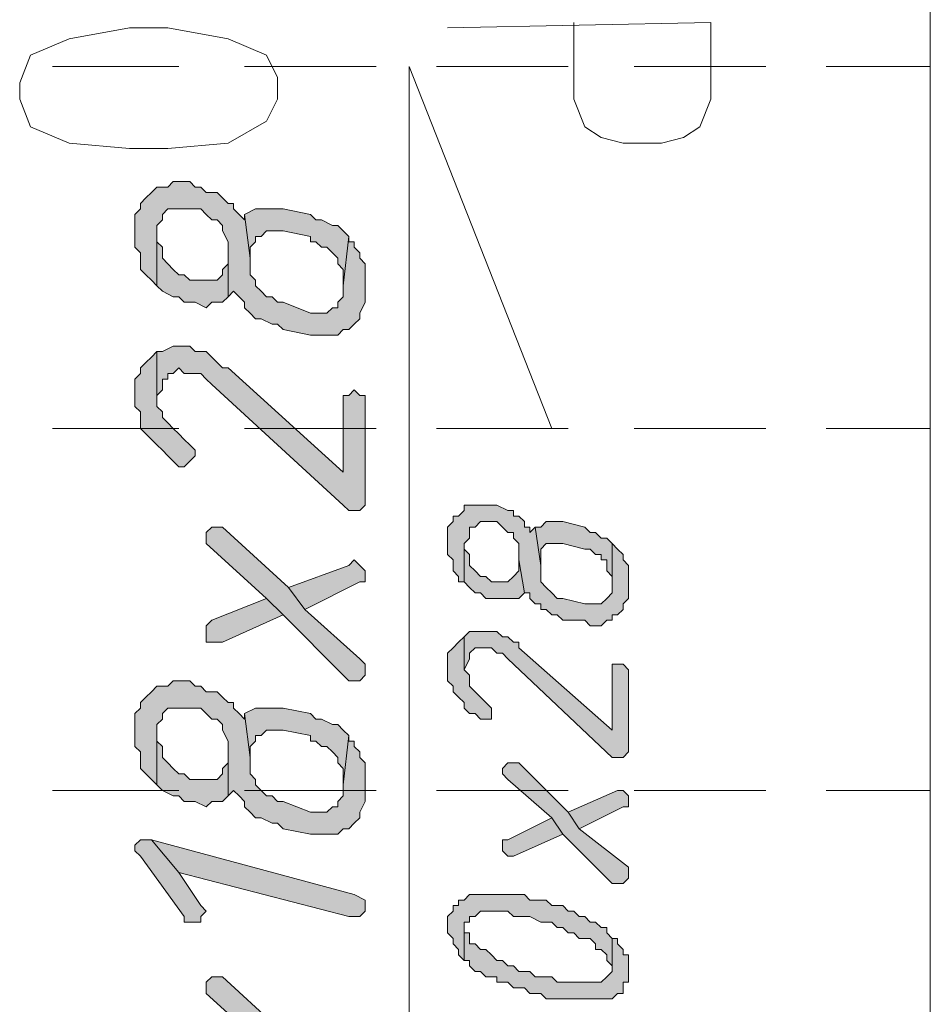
# Model space of a CAD drawing. Header units: inches. Extents: x 1504 to 12593, y -807 to 3183.
# Tile 56 of 256: x 3863 to 3933, y 196 to 272. Entities that reach past the tile are written whole.
import ezdxf

# ---------------------------------------------------------------- set-up
doc = ezdxf.new("R2010")
doc.units = ezdxf.units.IN
doc.header["$MEASUREMENT"] = 0
doc.layers.add('at_Entity', color=7, linetype='Continuous')
doc.layers.add('at_Solid', color=7, linetype='Continuous')

msp = doc.modelspace()

# ---------------------------------------------------------------- hatches: boundary and pattern name
at = {"layer": 'at_Solid', "lineweight": 15}
for points in [[(3871.843, 255.297), (3871.843, 254.03), (3872.267, 253.606), (3872.267, 252.334), (3872.691, 251.916), (3873.11, 251.492), (3873.534, 251.073), (3873.534, 255.715), (3873.958, 256.139), (3873.958, 256.563), (3874.376, 256.981), (3876.914, 256.981), (3877.333, 256.563), (3877.757, 256.139), (3878.181, 256.139), (3878.599, 255.715), (3878.599, 255.297), (3879.023, 254.449), (3879.023, 250.225), (3879.447, 250.649), (3879.871, 250.225), (3880.295, 249.801), (3880.295, 249.377), (3880.714, 248.959), (3881.138, 248.535), (3881.556, 248.535), (3882.404, 248.111), (3882.828, 248.111), (3883.252, 247.693), (3885.361, 247.269), (3887.475, 247.269), (3887.893, 247.693), (3888.317, 247.693), (3888.741, 248.111), (3889.16, 248.535), (3889.16, 248.959), (3889.584, 249.801), (3889.584, 252.758), (3889.16, 253.182), (3889.16, 253.606), (3888.741, 254.03), (3888.741, 254.449), (3888.317, 254.449), (3888.317, 254.873), (3887.893, 251.073), (3887.893, 250.225), (3887.475, 249.801), (3887.475, 249.377), (3887.051, 249.377), (3886.627, 248.959), (3885.361, 248.959), (3883.252, 249.801), (3882.828, 249.801), (3882.404, 250.225), (3881.98, 250.225), (3881.556, 250.649), (3881.138, 251.073), (3881.138, 251.492), (3880.714, 251.916), (3880.714, 253.182), (3880.295, 256.563), (3880.295, 256.139), (3879.871, 256.563), (3879.447, 256.981), (3879.447, 257.405), (3879.023, 257.405), (3878.599, 257.829), (3878.181, 258.253), (3877.333, 258.253), (3876.914, 258.672), (3876.49, 258.672), (3876.066, 259.096), (3874.8, 259.096), (3874.376, 258.672), (3873.534, 258.672), (3873.11, 258.253), (3872.691, 257.829), (3872.267, 257.405), (3872.267, 256.981), (3871.843, 256.563), (3871.843, 256.139)], [(3880.295, 256.563), (3880.714, 253.182), (3880.714, 254.03), (3881.138, 254.449), (3881.138, 254.873), (3881.556, 254.873), (3881.98, 255.297), (3883.252, 255.297), (3885.361, 254.873), (3885.361, 254.449), (3885.785, 254.449), (3886.203, 254.03), (3886.627, 254.03), (3887.051, 253.606), (3887.475, 253.182), (3887.475, 252.758), (3887.893, 252.334), (3887.893, 251.073), (3888.317, 254.873), (3887.893, 255.297), (3887.475, 255.715), (3887.051, 255.715), (3886.203, 256.139), (3885.785, 256.139), (3885.361, 256.563), (3883.252, 256.981), (3881.138, 256.981)], [(3873.534, 251.073), (3873.958, 250.649), (3874.8, 250.225), (3875.224, 250.225), (3875.648, 249.801), (3876.49, 249.801), (3877.333, 249.377), (3877.757, 249.801), (3878.599, 249.801), (3879.023, 250.225), (3879.023, 253.606), (3879.023, 252.758), (3878.599, 252.334), (3878.599, 251.916), (3878.181, 251.492), (3876.066, 251.492), (3875.648, 251.916), (3875.224, 251.916), (3874.8, 252.334), (3874.376, 252.758), (3873.958, 253.182), (3873.958, 254.03), (3873.534, 254.449), (3873.534, 254.873)], [(3873.534, 246.002), (3873.534, 242.198), (3873.534, 242.622), (3873.958, 243.046), (3873.958, 243.888), (3874.376, 243.888), (3874.376, 244.312), (3874.8, 244.312), (3875.224, 244.736), (3875.648, 244.312), (3876.914, 244.312), (3877.333, 243.888), (3877.757, 243.47), (3887.893, 234.175), (3888.317, 233.751), (3889.16, 233.751), (3889.584, 234.175), (3889.584, 242.622), (3889.16, 242.622), (3888.741, 243.046), (3888.317, 242.622), (3887.893, 242.622), (3887.893, 236.708), (3879.023, 244.736), (3878.599, 244.736), (3878.181, 245.154), (3877.757, 245.578), (3877.333, 246.002), (3876.49, 246.002), (3876.066, 246.426), (3874.8, 246.426), (3873.958, 246.002)], [(3871.843, 242.622), (3871.843, 241.779), (3872.267, 241.355), (3872.267, 240.089), (3872.691, 239.665), (3873.11, 239.241), (3873.534, 238.822), (3873.958, 238.399), (3874.376, 237.975), (3874.8, 237.551), (3875.224, 237.132), (3875.648, 237.132), (3876.066, 237.551), (3876.49, 237.975), (3876.49, 238.399), (3876.066, 238.822), (3875.648, 239.241), (3875.224, 239.665), (3874.8, 240.089), (3874.376, 240.513), (3873.958, 240.931), (3873.958, 241.355), (3873.534, 241.779), (3873.534, 246.002), (3873.11, 245.578), (3872.691, 245.154), (3872.267, 244.736), (3872.267, 244.312), (3871.843, 243.888), (3871.843, 243.47)], [(3895.921, 231.637), (3895.921, 230.371), (3896.34, 229.952), (3896.34, 229.104), (3896.764, 228.686), (3896.764, 228.262), (3897.188, 228.262), (3897.188, 231.219), (3897.612, 231.637), (3897.612, 232.485), (3898.036, 232.485), (3898.454, 232.909), (3899.72, 232.909), (3900.144, 232.485), (3900.568, 232.061), (3900.992, 232.061), (3900.992, 231.637), (3901.411, 231.219), (3901.411, 229.952), (3901.835, 227.414), (3902.259, 227.414), (3902.259, 226.996), (3902.677, 226.572), (3903.101, 226.572), (3903.101, 226.148), (3903.525, 226.148), (3903.943, 225.729), (3904.367, 225.729), (3904.791, 225.305), (3906.482, 225.305), (3906.9, 224.881), (3907.748, 224.881), (3908.172, 225.305), (3908.596, 225.305), (3908.596, 225.729), (3909.014, 225.729), (3909.438, 226.148), (3909.438, 226.572), (3909.862, 226.996), (3909.862, 227.838), (3909.862, 229.528), (3909.438, 229.952), (3909.438, 230.371), (3909.014, 230.795), (3908.596, 231.219), (3908.596, 227.414), (3908.172, 226.996), (3907.748, 226.572), (3906.482, 226.572), (3904.791, 226.996), (3904.367, 226.996), (3903.943, 227.414), (3903.525, 227.838), (3903.101, 228.262), (3903.101, 229.528), (3902.677, 232.485), (3902.259, 232.061), (3902.259, 232.485), (3901.835, 232.485), (3901.835, 232.909), (3901.411, 233.327), (3900.992, 233.327), (3900.992, 233.751), (3900.568, 233.751), (3899.72, 234.175), (3897.188, 234.175), (3897.188, 233.751), (3896.764, 233.327), (3896.34, 233.327), (3896.34, 232.909), (3895.921, 232.485), (3895.921, 232.061)], [(3902.677, 232.485), (3903.101, 229.528), (3903.101, 230.795), (3903.525, 231.219), (3904.791, 231.219), (3906.482, 230.795), (3906.9, 230.795), (3907.324, 230.371), (3907.748, 230.371), (3907.748, 229.952), (3908.172, 229.952), (3908.172, 229.104), (3908.596, 228.686), (3908.596, 228.262), (3908.596, 231.219), (3908.172, 231.637), (3907.748, 231.637), (3907.324, 232.061), (3906.9, 232.061), (3906.482, 232.485), (3904.791, 232.909), (3903.525, 232.909), (3903.101, 232.485)], [(3877.333, 231.637), (3877.333, 231.219), (3881.98, 226.996), (3883.252, 225.729), (3887.893, 221.082), (3888.317, 220.658), (3889.16, 220.658), (3889.584, 221.082), (3889.584, 221.924), (3889.16, 222.348), (3884.937, 226.148), (3883.67, 227.838), (3878.599, 232.485), (3877.757, 232.485), (3877.333, 232.061)], [(3897.188, 228.262), (3897.612, 227.838), (3898.036, 227.414), (3898.454, 227.414), (3898.878, 226.996), (3901.411, 226.996), (3901.835, 227.414), (3901.411, 229.952), (3901.411, 229.104), (3900.992, 228.686), (3900.568, 228.262), (3899.302, 228.262), (3898.878, 228.686), (3898.454, 228.686), (3898.036, 229.104), (3897.612, 229.528), (3897.612, 230.371), (3897.188, 230.795), (3897.188, 231.219)], [(3883.67, 227.838), (3884.937, 226.148), (3889.16, 228.262), (3889.584, 228.262), (3889.584, 229.104), (3889.16, 229.528), (3888.741, 229.952), (3888.317, 229.528)], [(3877.333, 224.457), (3877.333, 223.615), (3878.599, 223.615), (3883.252, 225.729), (3881.98, 226.996), (3877.757, 225.305), (3877.333, 224.881)], [(3897.188, 224.033), (3897.188, 221.5), (3897.612, 222.348), (3897.612, 222.767), (3898.036, 223.191), (3899.302, 223.191), (3899.72, 222.767), (3900.144, 222.767), (3900.568, 222.348), (3908.596, 214.745), (3909.438, 214.745), (3909.862, 215.169), (3909.862, 221.5), (3909.438, 221.924), (3908.596, 221.924), (3908.596, 216.853), (3901.411, 223.191), (3901.411, 223.615), (3900.992, 223.615), (3900.568, 224.033), (3900.144, 224.033), (3899.72, 224.457), (3897.612, 224.457)], [(3895.921, 221.924), (3895.921, 220.658), (3896.34, 220.234), (3896.34, 219.81), (3896.764, 219.392), (3897.188, 218.968), (3897.188, 218.544), (3897.612, 218.125), (3898.036, 218.125), (3898.454, 217.701), (3899.302, 217.701), (3899.302, 218.544), (3898.878, 218.968), (3898.454, 219.392), (3898.036, 219.81), (3897.612, 220.234), (3897.612, 221.082), (3897.188, 221.5), (3897.188, 224.033), (3896.764, 223.615), (3896.34, 223.191), (3895.921, 222.767), (3895.921, 222.348)], [(3871.843, 216.853), (3871.843, 215.587), (3872.267, 215.169), (3872.267, 213.897), (3872.691, 213.478), (3873.11, 213.054), (3873.534, 212.63), (3873.534, 217.277), (3873.958, 217.701), (3873.958, 218.125), (3874.376, 218.544), (3876.914, 218.544), (3877.333, 218.125), (3877.757, 217.701), (3878.181, 217.701), (3878.599, 217.277), (3878.599, 216.853), (3879.023, 216.011), (3879.023, 211.788), (3879.447, 212.212), (3879.871, 211.788), (3880.295, 211.364), (3880.295, 210.946), (3880.714, 210.522), (3881.138, 210.098), (3881.556, 210.098), (3882.404, 209.674), (3882.828, 209.674), (3883.252, 209.25), (3885.361, 208.831), (3887.475, 208.831), (3887.893, 209.25), (3888.317, 209.25), (3888.741, 209.674), (3889.16, 210.098), (3889.16, 210.522), (3889.584, 211.364), (3889.584, 214.321), (3889.16, 214.745), (3889.16, 215.169), (3888.741, 215.587), (3888.741, 216.011), (3888.317, 216.011), (3888.317, 216.435), (3887.893, 212.63), (3887.893, 211.788), (3887.475, 211.364), (3887.475, 210.946), (3887.051, 210.946), (3886.627, 210.522), (3885.361, 210.522), (3883.252, 211.364), (3882.828, 211.364), (3882.404, 211.788), (3881.98, 211.788), (3881.556, 212.212), (3881.138, 212.63), (3881.138, 213.054), (3880.714, 213.478), (3880.714, 214.745), (3880.295, 218.125), (3880.295, 217.701), (3879.871, 218.125), (3879.447, 218.544), (3879.447, 218.968), (3879.023, 218.968), (3878.599, 219.392), (3878.181, 219.81), (3877.333, 219.81), (3876.914, 220.234), (3876.49, 220.234), (3876.066, 220.658), (3874.8, 220.658), (3874.376, 220.234), (3873.534, 220.234), (3873.11, 219.81), (3872.691, 219.392), (3872.267, 218.968), (3872.267, 218.544), (3871.843, 218.125), (3871.843, 217.701)], [(3880.295, 218.125), (3880.714, 214.745), (3880.714, 215.587), (3881.138, 216.011), (3881.138, 216.435), (3881.556, 216.435), (3881.98, 216.853), (3883.252, 216.853), (3885.361, 216.435), (3885.361, 216.011), (3885.785, 216.011), (3886.203, 215.587), (3886.627, 215.587), (3887.051, 215.169), (3887.475, 214.745), (3887.475, 214.321), (3887.893, 213.897), (3887.893, 212.63), (3888.317, 216.435), (3887.893, 216.853), (3887.475, 217.277), (3887.051, 217.277), (3886.203, 217.701), (3885.785, 217.701), (3885.361, 218.125), (3883.252, 218.544), (3881.138, 218.544)], [(3873.534, 212.63), (3873.958, 212.212), (3874.8, 211.788), (3875.224, 211.788), (3875.648, 211.364), (3876.49, 211.364), (3877.333, 210.946), (3877.757, 211.364), (3878.599, 211.364), (3879.023, 211.788), (3879.023, 215.169), (3879.023, 214.321), (3878.599, 213.897), (3878.599, 213.478), (3878.181, 213.054), (3876.066, 213.054), (3875.648, 213.478), (3875.224, 213.478), (3874.8, 213.897), (3874.376, 214.321), (3873.958, 214.745), (3873.958, 215.587), (3873.534, 216.011), (3873.534, 216.435)], [(3900.144, 213.478), (3900.568, 213.054), (3903.943, 210.098), (3904.791, 208.831), (3908.596, 205.026), (3909.438, 205.026), (3909.862, 205.45), (3909.862, 205.874), (3909.862, 206.293), (3906.058, 209.25), (3905.215, 210.522), (3901.411, 214.321), (3900.568, 214.321), (3900.144, 213.897)], [(3905.215, 210.522), (3906.058, 209.25), (3909.438, 210.946), (3909.862, 210.946), (3909.862, 211.788), (3909.438, 212.212), (3909.014, 212.212)], [(3900.144, 207.983), (3900.144, 207.565), (3900.568, 207.141), (3900.992, 207.141), (3904.791, 208.831), (3903.943, 210.098), (3900.568, 208.407), (3900.144, 208.407)], [(3871.843, 207.565), (3872.267, 207.141), (3875.648, 202.494), (3875.648, 202.07), (3876.914, 202.07), (3876.914, 202.494), (3877.333, 202.918), (3876.914, 203.342), (3875.224, 205.874), (3873.11, 208.407), (3872.267, 208.407), (3871.843, 207.983)], [(3873.11, 208.407), (3875.224, 205.874), (3888.317, 202.494), (3889.16, 202.494), (3889.584, 202.918), (3889.584, 203.342), (3889.584, 203.76), (3888.741, 204.184)], [(3895.921, 202.07), (3895.921, 201.651), (3895.921, 201.227), (3896.34, 200.803), (3896.34, 200.385), (3896.764, 199.961), (3896.764, 199.537), (3897.188, 199.113), (3897.188, 202.07), (3897.612, 202.07), (3897.612, 202.494), (3898.036, 202.494), (3898.454, 202.918), (3900.568, 202.918), (3900.992, 202.494), (3902.259, 202.494), (3903.101, 202.07), (3903.943, 202.07), (3904.367, 201.651), (3904.791, 201.651), (3905.215, 201.227), (3905.634, 201.227), (3906.058, 200.803), (3906.9, 200.803), (3907.324, 200.385), (3907.324, 199.961), (3907.748, 199.961), (3908.172, 199.537), (3908.172, 199.113), (3908.596, 198.689), (3908.596, 200.803), (3908.172, 201.227), (3908.172, 201.651), (3907.748, 201.651), (3907.324, 202.07), (3906.9, 202.07), (3906.482, 202.494), (3906.058, 202.494), (3905.634, 202.918), (3905.215, 202.918), (3904.791, 203.342), (3903.943, 203.342), (3903.525, 203.76), (3902.259, 203.76), (3901.835, 204.184), (3897.612, 204.184), (3897.188, 203.76), (3896.764, 203.76), (3896.764, 203.342), (3896.34, 203.342), (3896.34, 202.918), (3895.921, 202.494)], [(3897.188, 199.113), (3897.612, 199.113), (3897.612, 198.689), (3898.036, 198.271), (3898.454, 198.271), (3898.878, 197.847), (3899.72, 197.847), (3899.72, 197.428), (3900.568, 197.428), (3900.992, 197.004), (3901.835, 197.004), (3902.259, 196.58), (3903.101, 196.58), (3903.525, 196.156), (3908.596, 196.156), (3909.014, 196.58), (3909.438, 196.58), (3909.438, 197.428), (3909.862, 197.428), (3909.862, 198.271), (3909.862, 199.537), (3909.438, 199.537), (3909.438, 199.961), (3909.014, 200.385), (3909.014, 200.803), (3908.596, 200.803), (3908.596, 198.271), (3908.172, 197.847), (3907.748, 197.428), (3904.367, 197.428), (3903.943, 197.847), (3902.677, 197.847), (3902.259, 198.271), (3901.411, 198.271), (3900.992, 198.689), (3900.568, 198.689), (3900.144, 199.113), (3899.72, 199.113), (3899.302, 199.537), (3898.878, 199.961), (3898.454, 199.961), (3898.036, 200.385), (3897.612, 200.385), (3897.612, 201.227), (3897.188, 201.227), (3897.188, 201.651)], [(3877.333, 197.004), (3877.333, 196.58), (3881.98, 192.357), (3883.252, 191.091), (3887.893, 186.444), (3888.317, 186.02), (3889.16, 186.02), (3889.584, 186.444), (3889.584, 187.286), (3889.16, 187.71), (3884.937, 191.509), (3883.67, 193.2), (3878.599, 197.847), (3877.757, 197.847), (3877.333, 197.428)]]:
    msp.add_hatch(color=7, dxfattribs=at).paths.add_polyline_path(points)

# ---------------------------------------------------------------- linework, layer by layer
at = {"layer": 'at_Entity', "color": 7, "lineweight": 15}
for p, q in [((3933.092, 267.966), (3933.092, 288.239)), ((3871.419, 270.923), (3866.772, 270.08)), ((3874.376, 270.923), (3871.419, 270.923)), ((3879.023, 270.08), (3874.376, 270.923)), ((3895.921, 270.923), (3916.194, 271.347)), ((3905.634, 265.433), (3905.634, 271.347)), ((3916.194, 271.347), (3916.194, 265.433)), ((3866.772, 270.08), (3863.816, 268.814)), ((3881.98, 268.814), (3879.023, 270.08)), ((3863.816, 268.814), (3862.973, 266.699)), ((3882.828, 267.118), (3881.98, 268.814)), ((3875.224, 267.966), (3865.511, 267.966)), ((3890.432, 267.966), (3880.295, 267.966)), ((3892.964, 156.452), (3892.964, 267.966)), ((3892.964, 267.966), (3903.943, 240.089)), ((3905.215, 267.966), (3895.079, 267.966)), ((3920.417, 267.966), (3910.281, 267.966)), ((3933.092, 267.966), (3925.065, 267.966)), ((3933.092, 267.966), (3933.092, -265.524)), ((3933.092, 267.966), (3933.092, 259.52)), ((3882.828, 265.433), (3882.828, 267.118)), ((3862.973, 266.699), (3862.973, 265.433)), ((3862.973, 265.433), (3863.816, 263.319)), ((3881.98, 263.743), (3882.828, 265.433)), ((3906.482, 263.319), (3905.634, 265.433)), ((3916.194, 265.433), (3915.352, 263.319)), ((3863.816, 263.319), (3866.772, 262.052)), ((3879.023, 262.052), (3881.98, 263.743)), ((3907.748, 262.476), (3906.482, 263.319)), ((3915.352, 263.319), (3914.086, 262.476)), ((3909.438, 262.052), (3907.748, 262.476)), ((3914.086, 262.476), (3912.395, 262.052)), ((3866.772, 262.052), (3871.419, 261.628)), ((3871.419, 261.628), (3874.376, 261.628)), ((3874.376, 261.628), (3879.023, 262.052)), ((3912.395, 262.052), (3909.438, 262.052)), ((3873.534, 258.672), (3873.11, 258.253)), ((3874.376, 258.672), (3873.534, 258.672)), ((3874.8, 259.096), (3874.376, 258.672)), ((3876.066, 259.096), (3874.8, 259.096)), ((3876.49, 258.672), (3876.066, 259.096)), ((3876.914, 258.672), (3876.49, 258.672)), ((3877.333, 258.253), (3876.914, 258.672)), ((3872.691, 257.829), (3872.267, 257.405)), ((3873.11, 258.253), (3872.691, 257.829)), ((3872.691, 257.829), (3872.691, 257.829)), ((3878.181, 258.253), (3877.333, 258.253)), ((3878.599, 257.829), (3878.181, 258.253)), ((3879.023, 257.405), (3878.599, 257.829)), ((3872.267, 257.405), (3872.267, 256.981)), ((3879.447, 257.405), (3879.023, 257.405)), ((3879.447, 256.981), (3879.447, 257.405)), ((3872.267, 256.981), (3871.843, 256.563)), ((3871.843, 256.563), (3871.843, 256.139)), ((3873.958, 256.563), (3874.376, 256.981)), ((3873.958, 256.139), (3873.958, 256.563)), ((3874.376, 256.981), (3876.914, 256.981)), ((3876.914, 256.981), (3877.333, 256.563)), ((3877.333, 256.563), (3877.757, 256.139)), ((3879.871, 256.563), (3879.447, 256.981)), ((3880.295, 256.139), (3879.871, 256.563)), ((3881.138, 256.981), (3880.295, 256.563)), ((3880.295, 256.563), (3880.714, 253.182)), ((3880.714, 253.182), (3880.295, 256.563)), ((3880.295, 256.563), (3880.295, 256.139)), ((3883.252, 256.981), (3881.138, 256.981)), ((3885.361, 256.563), (3883.252, 256.981)), ((3885.785, 256.139), (3885.361, 256.563)), ((3871.843, 256.139), (3871.843, 255.297)), ((3873.534, 255.715), (3873.958, 256.139)), ((3873.534, 251.073), (3873.534, 255.715)), ((3877.757, 256.139), (3878.181, 256.139)), ((3878.181, 256.139), (3878.599, 255.715)), ((3878.599, 255.715), (3878.599, 255.297)), ((3886.203, 256.139), (3885.785, 256.139)), ((3887.051, 255.715), (3886.203, 256.139)), ((3887.475, 255.715), (3887.051, 255.715)), ((3887.893, 255.297), (3887.475, 255.715)), ((3871.843, 255.297), (3871.843, 254.03)), ((3873.534, 254.449), (3873.534, 254.873)), ((3873.534, 254.873), (3873.534, 251.073)), ((3878.599, 255.297), (3879.023, 254.449)), ((3881.138, 254.449), (3881.138, 254.873)), ((3881.138, 254.873), (3881.556, 254.873)), ((3881.556, 254.873), (3881.98, 255.297)), ((3881.98, 255.297), (3883.252, 255.297)), ((3883.252, 255.297), (3885.361, 254.873)), ((3885.361, 254.873), (3885.361, 254.449)), ((3888.317, 254.873), (3887.893, 255.297)), ((3887.893, 251.073), (3888.317, 254.873)), ((3888.317, 254.873), (3887.893, 251.073)), ((3888.317, 254.449), (3888.317, 254.873)), ((3933.092, 254.873), (3933.092, 244.736)), ((3871.843, 254.03), (3872.267, 253.606)), ((3873.958, 254.03), (3873.534, 254.449)), ((3873.958, 253.182), (3873.958, 254.03)), ((3879.023, 254.449), (3879.023, 250.225)), ((3880.714, 254.03), (3881.138, 254.449)), ((3880.714, 253.182), (3880.714, 254.03)), ((3885.361, 254.449), (3885.785, 254.449)), ((3885.785, 254.449), (3886.203, 254.03)), ((3886.203, 254.03), (3886.627, 254.03)), ((3886.627, 254.03), (3887.051, 253.606)), ((3888.741, 254.449), (3888.317, 254.449)), ((3888.741, 254.03), (3888.741, 254.449)), ((3889.16, 253.606), (3888.741, 254.03)), ((3872.267, 253.606), (3872.267, 252.334)), ((3879.023, 250.225), (3879.023, 253.606)), ((3879.023, 253.606), (3879.023, 252.758)), ((3887.051, 253.606), (3887.475, 253.182)), ((3889.16, 253.182), (3889.16, 253.606)), ((3874.376, 252.758), (3873.958, 253.182)), ((3874.8, 252.334), (3874.376, 252.758)), ((3879.023, 252.758), (3878.599, 252.334)), ((3880.714, 251.916), (3880.714, 253.182)), ((3887.475, 253.182), (3887.475, 252.758)), ((3887.475, 252.758), (3887.893, 252.334)), ((3889.584, 252.758), (3889.16, 253.182)), ((3889.584, 249.801), (3889.584, 252.758)), ((3872.267, 252.334), (3872.691, 251.916)), ((3872.691, 251.916), (3873.11, 251.492)), ((3875.224, 251.916), (3874.8, 252.334)), ((3875.648, 251.916), (3875.224, 251.916)), ((3876.066, 251.492), (3875.648, 251.916)), ((3878.599, 251.916), (3878.181, 251.492)), ((3878.599, 252.334), (3878.599, 251.916)), ((3881.138, 251.492), (3880.714, 251.916)), ((3887.893, 252.334), (3887.893, 251.073)), ((3873.11, 251.492), (3873.11, 251.492)), ((3873.11, 251.492), (3873.534, 251.073)), ((3873.534, 251.073), (3873.534, 251.073)), ((3873.534, 251.073), (3873.958, 250.649)), ((3878.181, 251.492), (3876.066, 251.492)), ((3881.138, 251.073), (3881.138, 251.492)), ((3881.556, 250.649), (3881.138, 251.073)), ((3887.893, 251.073), (3887.893, 250.225)), ((3873.958, 250.649), (3874.8, 250.225)), ((3874.8, 250.225), (3875.224, 250.225)), ((3875.224, 250.225), (3875.648, 249.801)), ((3878.599, 249.801), (3879.023, 250.225)), ((3879.023, 250.225), (3879.447, 250.649)), ((3879.447, 250.649), (3879.871, 250.225)), ((3879.871, 250.225), (3880.295, 249.801)), ((3881.98, 250.225), (3881.556, 250.649)), ((3882.404, 250.225), (3881.98, 250.225)), ((3882.828, 249.801), (3882.404, 250.225)), ((3887.893, 250.225), (3887.475, 249.801)), ((3875.648, 249.801), (3876.49, 249.801)), ((3876.49, 249.801), (3877.333, 249.377)), ((3877.333, 249.377), (3877.757, 249.801)), ((3877.757, 249.801), (3878.599, 249.801)), ((3880.295, 249.801), (3880.295, 249.377)), ((3883.252, 249.801), (3882.828, 249.801)), ((3885.361, 248.959), (3883.252, 249.801)), ((3887.475, 249.801), (3887.475, 249.377)), ((3889.16, 248.959), (3889.584, 249.801)), ((3880.295, 249.377), (3880.714, 248.959)), ((3880.714, 248.959), (3881.138, 248.535)), ((3886.627, 248.959), (3885.361, 248.959)), ((3887.051, 249.377), (3886.627, 248.959)), ((3887.475, 249.377), (3887.051, 249.377)), ((3889.16, 248.535), (3889.16, 248.959)), ((3881.138, 248.535), (3881.556, 248.535)), ((3881.556, 248.535), (3882.404, 248.111)), ((3882.404, 248.111), (3882.828, 248.111)), ((3882.828, 248.111), (3883.252, 247.693)), ((3888.317, 247.693), (3888.741, 248.111)), ((3888.741, 248.111), (3889.16, 248.535)), ((3888.741, 248.111), (3888.741, 248.111)), ((3883.252, 247.693), (3885.361, 247.269)), ((3885.361, 247.269), (3887.475, 247.269)), ((3887.475, 247.269), (3887.893, 247.693)), ((3887.893, 247.693), (3888.317, 247.693)), ((3874.8, 246.426), (3873.958, 246.002)), ((3876.066, 246.426), (3874.8, 246.426)), ((3876.49, 246.002), (3876.066, 246.426)), ((3873.534, 246.002), (3873.11, 245.578)), ((3873.534, 246.002), (3873.534, 242.198)), ((3873.958, 246.002), (3873.534, 246.002)), ((3873.534, 241.779), (3873.534, 246.002)), ((3877.333, 246.002), (3876.49, 246.002)), ((3877.757, 245.578), (3877.333, 246.002)), ((3872.691, 245.154), (3872.267, 244.736)), ((3873.11, 245.578), (3872.691, 245.154)), ((3878.181, 245.154), (3877.757, 245.578)), ((3878.599, 244.736), (3878.181, 245.154)), ((3872.267, 244.312), (3871.843, 243.888)), ((3872.267, 244.736), (3872.267, 244.312)), ((3874.376, 243.888), (3874.376, 244.312)), ((3874.376, 244.312), (3874.8, 244.312)), ((3874.8, 244.312), (3875.224, 244.736)), ((3875.224, 244.736), (3875.648, 244.312)), ((3875.648, 244.312), (3876.914, 244.312)), ((3876.914, 244.312), (3877.333, 243.888)), ((3879.023, 244.736), (3878.599, 244.736)), ((3887.893, 236.708), (3879.023, 244.736)), ((3871.843, 243.888), (3871.843, 243.47)), ((3871.843, 243.47), (3871.843, 242.622)), ((3873.958, 243.046), (3873.958, 243.888)), ((3873.958, 243.888), (3874.376, 243.888)), ((3877.333, 243.888), (3877.757, 243.47)), ((3877.757, 243.47), (3887.893, 234.175)), ((3873.534, 242.622), (3873.958, 243.046)), ((3888.741, 243.046), (3888.317, 242.622)), ((3889.16, 242.622), (3888.741, 243.046)), ((3871.843, 242.622), (3871.843, 241.779)), ((3873.534, 242.198), (3873.534, 242.622)), ((3888.317, 242.622), (3887.893, 242.622)), ((3887.893, 242.622), (3887.893, 236.708)), ((3889.584, 242.622), (3889.16, 242.622)), ((3889.584, 234.175), (3889.584, 242.622)), ((3871.843, 241.779), (3872.267, 241.355)), ((3872.267, 241.355), (3872.267, 240.089)), ((3873.958, 241.355), (3873.534, 241.779)), ((3873.958, 240.931), (3873.958, 241.355)), ((3874.376, 240.513), (3873.958, 240.931)), ((3874.8, 240.089), (3874.376, 240.513)), ((3875.224, 240.089), (3865.511, 240.089)), ((3872.267, 240.089), (3872.691, 239.665)), ((3872.691, 239.665), (3872.691, 239.665)), ((3872.691, 239.665), (3873.11, 239.241)), ((3875.224, 239.665), (3874.8, 240.089)), ((3874.8, 240.089), (3874.8, 240.089)), ((3875.648, 239.241), (3875.224, 239.665)), ((3890.432, 240.089), (3880.295, 240.089)), ((3905.215, 240.089), (3895.079, 240.089)), ((3920.417, 240.089), (3910.281, 240.089)), ((3933.092, 240.089), (3925.065, 240.089)), ((3933.092, 239.665), (3933.092, 229.952)), ((3873.11, 239.241), (3873.534, 238.822)), ((3876.066, 238.822), (3875.648, 239.241)), ((3873.534, 238.822), (3873.958, 238.399)), ((3873.958, 238.399), (3874.376, 237.975)), ((3876.49, 238.399), (3876.066, 238.822)), ((3876.49, 237.975), (3876.49, 238.399)), ((3874.376, 237.975), (3874.8, 237.551)), ((3874.8, 237.551), (3874.8, 237.551)), ((3874.8, 237.551), (3875.224, 237.132)), ((3875.648, 237.132), (3876.066, 237.551)), ((3876.066, 237.551), (3876.49, 237.975)), ((3876.066, 237.551), (3876.066, 237.551)), ((3875.224, 237.132), (3875.648, 237.132)), ((3887.893, 234.175), (3888.317, 233.751)), ((3888.317, 233.751), (3889.16, 233.751)), ((3889.16, 233.751), (3889.584, 234.175)), ((3897.188, 233.751), (3896.764, 233.327)), ((3899.72, 234.175), (3897.188, 234.175)), ((3897.188, 234.175), (3897.188, 233.751)), ((3900.568, 233.751), (3899.72, 234.175)), ((3900.992, 233.751), (3900.568, 233.751)), ((3900.992, 233.327), (3900.992, 233.751)), ((3896.34, 232.909), (3895.921, 232.485)), ((3896.764, 233.327), (3896.34, 233.327)), ((3896.34, 233.327), (3896.34, 232.909)), ((3898.036, 232.485), (3898.454, 232.909)), ((3898.454, 232.909), (3899.72, 232.909)), ((3899.72, 232.909), (3900.144, 232.485)), ((3901.411, 233.327), (3900.992, 233.327)), ((3901.835, 232.909), (3901.411, 233.327)), ((3901.835, 232.485), (3901.835, 232.909)), ((3903.525, 232.909), (3903.101, 232.485)), ((3904.791, 232.909), (3903.525, 232.909)), ((3906.482, 232.485), (3904.791, 232.909)), ((3877.757, 232.485), (3877.333, 232.061)), ((3877.333, 232.061), (3877.333, 231.637)), ((3878.599, 232.485), (3877.757, 232.485)), ((3883.67, 227.838), (3878.599, 232.485)), ((3895.921, 232.485), (3895.921, 232.061)), ((3895.921, 232.061), (3895.921, 231.637)), ((3897.612, 231.637), (3897.612, 232.485)), ((3897.612, 232.485), (3898.036, 232.485)), ((3900.144, 232.485), (3900.144, 232.485)), ((3900.144, 232.485), (3900.568, 232.061)), ((3900.568, 232.061), (3900.992, 232.061)), ((3900.992, 232.061), (3900.992, 231.637)), ((3902.259, 232.485), (3901.835, 232.485)), ((3902.677, 232.485), (3902.259, 232.061)), ((3902.259, 232.061), (3902.259, 232.485)), ((3902.677, 232.485), (3903.101, 229.528)), ((3903.101, 232.485), (3902.677, 232.485)), ((3903.101, 229.528), (3902.677, 232.485)), ((3906.9, 232.061), (3906.482, 232.485)), ((3907.324, 232.061), (3906.9, 232.061)), ((3907.748, 231.637), (3907.324, 232.061)), ((3877.333, 231.637), (3877.333, 231.219)), ((3895.921, 231.637), (3895.921, 230.371)), ((3897.188, 231.219), (3897.612, 231.637)), ((3900.992, 231.637), (3901.411, 231.219)), ((3908.172, 231.637), (3907.748, 231.637)), ((3908.596, 231.219), (3908.172, 231.637)), ((3877.333, 231.219), (3881.98, 226.996)), ((3897.188, 230.795), (3897.188, 231.219)), ((3897.188, 231.219), (3897.188, 228.262)), ((3897.188, 228.262), (3897.188, 231.219)), ((3897.188, 231.219), (3897.188, 231.219)), ((3897.612, 230.371), (3897.188, 230.795)), ((3901.411, 231.219), (3901.411, 229.952)), ((3903.101, 230.795), (3903.525, 231.219)), ((3903.101, 229.528), (3903.101, 230.795)), ((3903.101, 230.795), (3903.101, 230.795)), ((3903.525, 231.219), (3904.791, 231.219)), ((3904.791, 231.219), (3906.482, 230.795)), ((3906.482, 230.795), (3906.9, 230.795)), ((3906.9, 230.795), (3907.324, 230.371)), ((3908.596, 228.262), (3908.596, 231.219)), ((3908.596, 231.219), (3908.596, 231.219)), ((3909.014, 230.795), (3908.596, 231.219)), ((3908.596, 231.219), (3908.596, 227.414)), ((3909.438, 230.371), (3909.014, 230.795)), ((3909.014, 230.795), (3909.014, 230.795)), ((3888.741, 229.952), (3888.317, 229.528)), ((3889.16, 229.528), (3888.741, 229.952)), ((3895.921, 230.371), (3896.34, 229.952)), ((3896.34, 229.952), (3896.34, 229.104)), ((3897.612, 229.528), (3897.612, 230.371)), ((3901.835, 227.414), (3901.411, 229.952)), ((3901.411, 229.952), (3901.411, 229.104)), ((3901.411, 229.952), (3901.835, 227.414)), ((3907.324, 230.371), (3907.748, 230.371)), ((3907.748, 230.371), (3907.748, 229.952)), ((3907.748, 229.952), (3908.172, 229.952)), ((3908.172, 229.952), (3908.172, 229.104)), ((3909.438, 229.952), (3909.438, 230.371)), ((3909.862, 229.528), (3909.438, 229.952)), ((3888.317, 229.528), (3883.67, 227.838)), ((3889.584, 229.104), (3889.16, 229.528)), ((3889.584, 228.262), (3889.584, 229.104)), ((3896.34, 229.104), (3896.764, 228.686)), ((3898.036, 229.104), (3897.612, 229.528)), ((3898.454, 228.686), (3898.036, 229.104)), ((3898.036, 229.104), (3898.036, 229.104)), ((3901.411, 229.104), (3900.992, 228.686)), ((3903.101, 228.262), (3903.101, 229.528)), ((3908.172, 229.104), (3908.596, 228.686)), ((3909.862, 227.838), (3909.862, 229.528)), ((3884.937, 226.148), (3889.16, 228.262)), ((3889.16, 228.262), (3889.584, 228.262)), ((3896.764, 228.686), (3896.764, 228.262)), ((3896.764, 228.262), (3897.188, 228.262)), ((3897.188, 228.262), (3897.612, 227.838)), ((3898.878, 228.686), (3898.454, 228.686)), ((3899.302, 228.262), (3898.878, 228.686)), ((3900.568, 228.262), (3899.302, 228.262)), ((3900.992, 228.686), (3900.568, 228.262)), ((3900.992, 228.686), (3900.992, 228.686)), ((3903.525, 227.838), (3903.101, 228.262)), ((3908.596, 228.686), (3908.596, 228.262)), ((3883.67, 227.838), (3884.937, 226.148)), ((3884.937, 226.148), (3883.67, 227.838)), ((3897.612, 227.838), (3897.612, 227.838)), ((3897.612, 227.838), (3898.036, 227.414)), ((3903.943, 227.414), (3903.525, 227.838)), ((3909.862, 226.996), (3909.862, 227.838)), ((3881.98, 226.996), (3877.757, 225.305)), ((3881.98, 226.996), (3883.252, 225.729)), ((3883.252, 225.729), (3881.98, 226.996)), ((3898.036, 227.414), (3898.454, 227.414)), ((3898.454, 227.414), (3898.878, 226.996)), ((3898.878, 226.996), (3901.411, 226.996)), ((3901.411, 226.996), (3901.835, 227.414)), ((3901.835, 227.414), (3902.259, 227.414)), ((3902.259, 227.414), (3902.259, 226.996)), ((3902.259, 226.996), (3902.677, 226.572)), ((3904.367, 226.996), (3903.943, 227.414)), ((3903.943, 227.414), (3903.943, 227.414)), ((3904.791, 226.996), (3904.367, 226.996)), ((3906.482, 226.572), (3904.791, 226.996)), ((3908.172, 226.996), (3907.748, 226.572)), ((3908.596, 227.414), (3908.172, 226.996)), ((3908.172, 226.996), (3908.172, 226.996)), ((3909.438, 226.572), (3909.862, 226.996)), ((3889.16, 222.348), (3884.937, 226.148)), ((3902.677, 226.572), (3903.101, 226.572)), ((3903.101, 226.572), (3903.101, 226.148)), ((3903.101, 226.148), (3903.525, 226.148)), ((3903.525, 226.148), (3903.943, 225.729)), ((3907.748, 226.572), (3906.482, 226.572)), ((3909.014, 225.729), (3909.438, 226.148)), ((3909.438, 226.148), (3909.438, 226.572)), ((3877.757, 225.305), (3877.333, 224.881)), ((3878.599, 223.615), (3883.252, 225.729)), ((3883.252, 225.729), (3887.893, 221.082)), ((3903.943, 225.729), (3904.367, 225.729)), ((3904.367, 225.729), (3904.791, 225.305)), ((3904.791, 225.305), (3906.482, 225.305)), ((3906.482, 225.305), (3906.9, 224.881)), ((3907.748, 224.881), (3908.172, 225.305)), ((3908.172, 225.305), (3908.596, 225.305)), ((3908.596, 225.305), (3908.596, 225.729)), ((3908.596, 225.729), (3909.014, 225.729)), ((3877.333, 224.881), (3877.333, 224.457)), ((3877.333, 224.457), (3877.333, 223.615)), ((3897.612, 224.457), (3897.188, 224.033)), ((3899.72, 224.457), (3897.612, 224.457)), ((3900.144, 224.033), (3899.72, 224.457)), ((3906.9, 224.881), (3907.748, 224.881)), ((3933.092, 224.881), (3933.092, 214.745)), ((3897.188, 224.033), (3896.764, 223.615)), ((3897.188, 224.033), (3897.188, 221.5)), ((3897.188, 221.5), (3897.188, 224.033)), ((3897.188, 224.033), (3897.188, 224.033)), ((3900.568, 224.033), (3900.144, 224.033)), ((3900.992, 223.615), (3900.568, 224.033)), ((3877.333, 223.615), (3878.599, 223.615)), ((3896.34, 223.191), (3895.921, 222.767)), ((3896.764, 223.615), (3896.34, 223.191)), ((3896.34, 223.191), (3896.34, 223.191)), ((3897.612, 222.767), (3898.036, 223.191)), ((3898.036, 223.191), (3899.302, 223.191)), ((3899.302, 223.191), (3899.72, 222.767)), ((3901.411, 223.615), (3900.992, 223.615)), ((3901.411, 223.191), (3901.411, 223.615)), ((3908.596, 216.853), (3901.411, 223.191)), ((3889.584, 221.924), (3889.16, 222.348)), ((3895.921, 222.767), (3895.921, 222.348)), ((3895.921, 222.348), (3895.921, 221.924)), ((3897.188, 221.5), (3897.612, 222.348)), ((3897.612, 222.348), (3897.612, 222.767)), ((3899.72, 222.767), (3900.144, 222.767)), ((3900.144, 222.767), (3900.568, 222.348)), ((3900.568, 222.348), (3908.596, 214.745)), ((3889.584, 221.082), (3889.584, 221.924)), ((3895.921, 221.924), (3895.921, 220.658)), ((3897.188, 221.5), (3897.188, 221.5)), ((3897.612, 221.082), (3897.188, 221.5)), ((3909.438, 221.924), (3908.596, 221.924)), ((3908.596, 221.924), (3908.596, 216.853)), ((3909.862, 221.5), (3909.438, 221.924)), ((3909.862, 215.169), (3909.862, 221.5)), ((3874.8, 220.658), (3874.376, 220.234)), ((3876.066, 220.658), (3874.8, 220.658)), ((3876.49, 220.234), (3876.066, 220.658)), ((3887.893, 221.082), (3888.317, 220.658)), ((3888.317, 220.658), (3889.16, 220.658)), ((3889.16, 220.658), (3889.584, 221.082)), ((3895.921, 220.658), (3896.34, 220.234)), ((3897.612, 220.234), (3897.612, 221.082)), ((3873.534, 220.234), (3873.11, 219.81)), ((3874.376, 220.234), (3873.534, 220.234)), ((3876.914, 220.234), (3876.49, 220.234)), ((3877.333, 219.81), (3876.914, 220.234)), ((3896.34, 220.234), (3896.34, 219.81)), ((3898.036, 219.81), (3897.612, 220.234)), ((3872.691, 219.392), (3872.267, 218.968)), ((3873.11, 219.81), (3872.691, 219.392)), ((3872.691, 219.392), (3872.691, 219.392)), ((3878.181, 219.81), (3877.333, 219.81)), ((3878.599, 219.392), (3878.181, 219.81)), ((3879.023, 218.968), (3878.599, 219.392)), ((3896.34, 219.81), (3896.764, 219.392)), ((3896.764, 219.392), (3896.764, 219.392)), ((3896.764, 219.392), (3897.188, 218.968)), ((3898.454, 219.392), (3898.036, 219.81)), ((3898.878, 218.968), (3898.454, 219.392)), ((3898.454, 219.392), (3898.454, 219.392)), ((3872.267, 218.544), (3871.843, 218.125)), ((3872.267, 218.968), (3872.267, 218.544)), ((3873.958, 218.125), (3874.376, 218.544)), ((3874.376, 218.544), (3876.914, 218.544)), ((3876.914, 218.544), (3877.333, 218.125)), ((3879.447, 218.968), (3879.023, 218.968)), ((3879.447, 218.544), (3879.447, 218.968)), ((3879.871, 218.125), (3879.447, 218.544)), ((3881.138, 218.544), (3880.295, 218.125)), ((3883.252, 218.544), (3881.138, 218.544)), ((3885.361, 218.125), (3883.252, 218.544)), ((3897.188, 218.968), (3897.188, 218.544)), ((3897.188, 218.544), (3897.612, 218.125)), ((3899.302, 218.544), (3898.878, 218.968)), ((3899.302, 217.701), (3899.302, 218.544)), ((3899.302, 218.544), (3899.302, 218.544)), ((3871.843, 218.125), (3871.843, 217.701)), ((3871.843, 217.701), (3871.843, 216.853)), ((3873.534, 217.277), (3873.958, 217.701)), ((3873.958, 217.701), (3873.958, 218.125)), ((3877.333, 218.125), (3877.757, 217.701)), ((3877.757, 217.701), (3878.181, 217.701)), ((3878.181, 217.701), (3878.599, 217.277)), ((3880.295, 217.701), (3879.871, 218.125)), ((3880.295, 218.125), (3880.714, 214.745)), ((3880.714, 214.745), (3880.295, 218.125)), ((3880.295, 218.125), (3880.295, 217.701)), ((3885.785, 217.701), (3885.361, 218.125)), ((3886.203, 217.701), (3885.785, 217.701)), ((3887.051, 217.277), (3886.203, 217.701)), ((3897.612, 218.125), (3898.036, 218.125)), ((3898.036, 218.125), (3898.454, 217.701)), ((3898.454, 217.701), (3899.302, 217.701)), ((3873.534, 212.63), (3873.534, 217.277)), ((3878.599, 217.277), (3878.599, 216.853)), ((3887.475, 217.277), (3887.051, 217.277)), ((3887.893, 216.853), (3887.475, 217.277)), ((3871.843, 216.853), (3871.843, 215.587)), ((3873.534, 216.011), (3873.534, 216.435)), ((3873.534, 216.435), (3873.534, 212.63)), ((3878.599, 216.853), (3879.023, 216.011)), ((3881.138, 216.011), (3881.138, 216.435)), ((3881.138, 216.435), (3881.556, 216.435)), ((3881.556, 216.435), (3881.98, 216.853)), ((3881.98, 216.853), (3883.252, 216.853)), ((3883.252, 216.853), (3885.361, 216.435)), ((3885.361, 216.435), (3885.361, 216.011)), ((3888.317, 216.435), (3887.893, 216.853)), ((3887.893, 212.63), (3888.317, 216.435)), ((3888.317, 216.435), (3887.893, 212.63)), ((3888.317, 216.011), (3888.317, 216.435)), ((3871.843, 215.587), (3872.267, 215.169)), ((3873.958, 215.587), (3873.534, 216.011)), ((3873.958, 214.745), (3873.958, 215.587)), ((3879.023, 216.011), (3879.023, 211.788)), ((3880.714, 215.587), (3881.138, 216.011)), ((3880.714, 214.745), (3880.714, 215.587)), ((3885.361, 216.011), (3885.785, 216.011)), ((3885.785, 216.011), (3886.203, 215.587)), ((3886.203, 215.587), (3886.627, 215.587)), ((3886.627, 215.587), (3887.051, 215.169)), ((3888.741, 216.011), (3888.317, 216.011)), ((3888.741, 215.587), (3888.741, 216.011)), ((3889.16, 215.169), (3888.741, 215.587)), ((3872.267, 215.169), (3872.267, 213.897)), ((3874.376, 214.321), (3873.958, 214.745)), ((3879.023, 211.788), (3879.023, 215.169)), ((3879.023, 215.169), (3879.023, 214.321)), ((3880.714, 213.478), (3880.714, 214.745)), ((3887.051, 215.169), (3887.475, 214.745)), ((3887.475, 214.745), (3887.475, 214.321)), ((3889.16, 214.745), (3889.16, 215.169)), ((3889.584, 214.321), (3889.16, 214.745)), ((3908.596, 214.745), (3909.438, 214.745)), ((3909.438, 214.745), (3909.862, 215.169)), ((3872.267, 213.897), (3872.691, 213.478)), ((3874.8, 213.897), (3874.376, 214.321)), ((3875.224, 213.478), (3874.8, 213.897)), ((3879.023, 214.321), (3878.599, 213.897)), ((3878.599, 213.897), (3878.599, 213.478)), ((3887.475, 214.321), (3887.893, 213.897)), ((3887.893, 213.897), (3887.893, 212.63)), ((3889.584, 211.364), (3889.584, 214.321)), ((3900.568, 214.321), (3900.144, 213.897)), ((3900.144, 213.897), (3900.144, 213.478)), ((3901.411, 214.321), (3900.568, 214.321)), ((3905.215, 210.522), (3901.411, 214.321)), ((3872.691, 213.478), (3873.11, 213.054)), ((3875.648, 213.478), (3875.224, 213.478)), ((3876.066, 213.054), (3875.648, 213.478)), ((3878.599, 213.478), (3878.181, 213.054)), ((3881.138, 213.054), (3880.714, 213.478)), ((3900.144, 213.478), (3900.144, 213.478)), ((3900.144, 213.478), (3900.568, 213.054)), ((3873.11, 213.054), (3873.11, 213.054)), ((3873.11, 213.054), (3873.534, 212.63)), ((3873.534, 212.63), (3873.534, 212.63)), ((3873.534, 212.63), (3873.958, 212.212)), ((3878.181, 213.054), (3876.066, 213.054)), ((3881.138, 212.63), (3881.138, 213.054)), ((3881.556, 212.212), (3881.138, 212.63)), ((3887.893, 212.63), (3887.893, 211.788)), ((3900.568, 213.054), (3903.943, 210.098)), ((3875.224, 212.212), (3865.511, 212.212)), ((3873.958, 212.212), (3874.8, 211.788)), ((3874.8, 211.788), (3875.224, 211.788)), ((3875.224, 211.788), (3875.648, 211.364)), ((3878.599, 211.364), (3879.023, 211.788)), ((3879.023, 211.788), (3879.447, 212.212)), ((3879.447, 212.212), (3879.871, 211.788)), ((3879.871, 211.788), (3880.295, 211.364)), ((3890.432, 212.212), (3880.295, 212.212)), ((3881.98, 211.788), (3881.556, 212.212)), ((3882.404, 211.788), (3881.98, 211.788)), ((3882.828, 211.364), (3882.404, 211.788)), ((3887.893, 211.788), (3887.475, 211.364)), ((3905.215, 212.212), (3895.079, 212.212)), ((3909.014, 212.212), (3905.215, 210.522)), ((3909.438, 212.212), (3909.014, 212.212)), ((3909.862, 211.788), (3909.438, 212.212)), ((3909.862, 210.946), (3909.862, 211.788)), ((3920.417, 212.212), (3910.281, 212.212)), ((3933.092, 212.212), (3925.065, 212.212)), ((3875.648, 211.364), (3876.49, 211.364)), ((3876.49, 211.364), (3877.333, 210.946)), ((3877.333, 210.946), (3877.757, 211.364)), ((3877.757, 211.364), (3878.599, 211.364)), ((3880.295, 211.364), (3880.295, 210.946)), ((3880.295, 210.946), (3880.714, 210.522)), ((3883.252, 211.364), (3882.828, 211.364)), ((3885.361, 210.522), (3883.252, 211.364)), ((3887.051, 210.946), (3886.627, 210.522)), ((3887.475, 210.946), (3887.051, 210.946)), ((3887.475, 211.364), (3887.475, 210.946)), ((3889.16, 210.522), (3889.584, 211.364)), ((3906.058, 209.25), (3909.438, 210.946)), ((3909.438, 210.946), (3909.862, 210.946)), ((3880.714, 210.522), (3881.138, 210.098)), ((3881.138, 210.098), (3881.556, 210.098)), ((3881.556, 210.098), (3882.404, 209.674)), ((3886.627, 210.522), (3885.361, 210.522)), ((3888.741, 209.674), (3889.16, 210.098)), ((3889.16, 210.098), (3889.16, 210.522)), ((3903.943, 210.098), (3900.568, 208.407)), ((3903.943, 210.098), (3904.791, 208.831)), ((3904.791, 208.831), (3903.943, 210.098)), ((3905.215, 210.522), (3906.058, 209.25)), ((3906.058, 209.25), (3905.215, 210.522)), ((3882.404, 209.674), (3882.828, 209.674)), ((3882.828, 209.674), (3883.252, 209.25)), ((3888.317, 209.25), (3888.741, 209.674)), ((3888.741, 209.674), (3888.741, 209.674)), ((3933.092, 209.674), (3933.092, 199.961)), ((3883.252, 209.25), (3885.361, 208.831)), ((3885.361, 208.831), (3887.475, 208.831)), ((3887.475, 208.831), (3887.893, 209.25)), ((3887.893, 209.25), (3888.317, 209.25)), ((3900.992, 207.141), (3904.791, 208.831)), ((3904.791, 208.831), (3908.596, 205.026)), ((3909.862, 206.293), (3906.058, 209.25)), ((3872.267, 208.407), (3871.843, 207.983)), ((3871.843, 207.983), (3871.843, 207.565)), ((3873.11, 208.407), (3872.267, 208.407)), ((3873.11, 208.407), (3875.224, 205.874)), ((3888.741, 204.184), (3873.11, 208.407)), ((3875.224, 205.874), (3873.11, 208.407)), ((3900.568, 208.407), (3900.144, 208.407)), ((3900.144, 208.407), (3900.144, 207.983)), ((3900.144, 207.983), (3900.144, 207.565)), ((3871.843, 207.565), (3871.843, 207.565)), ((3871.843, 207.565), (3872.267, 207.141)), ((3872.267, 207.141), (3875.648, 202.494)), ((3900.144, 207.565), (3900.568, 207.141)), ((3900.568, 207.141), (3900.992, 207.141)), ((3909.862, 205.874), (3909.862, 206.293)), ((3875.224, 205.874), (3888.317, 202.494)), ((3876.914, 203.342), (3875.224, 205.874)), ((3909.862, 205.45), (3909.862, 205.874)), ((3908.596, 205.026), (3909.438, 205.026)), ((3909.438, 205.026), (3909.862, 205.45)), ((3889.584, 203.76), (3888.741, 204.184)), ((3897.612, 204.184), (3897.188, 203.76)), ((3901.835, 204.184), (3897.612, 204.184)), ((3902.259, 203.76), (3901.835, 204.184)), ((3877.333, 202.918), (3876.914, 203.342)), ((3889.584, 203.342), (3889.584, 203.76)), ((3889.584, 202.918), (3889.584, 203.342)), ((3896.764, 203.342), (3896.34, 203.342)), ((3896.34, 203.342), (3896.34, 202.918)), ((3897.188, 203.76), (3896.764, 203.76)), ((3896.764, 203.76), (3896.764, 203.342)), ((3903.525, 203.76), (3902.259, 203.76)), ((3903.943, 203.342), (3903.525, 203.76)), ((3904.791, 203.342), (3903.943, 203.342)), ((3905.215, 202.918), (3904.791, 203.342)), ((3875.648, 202.494), (3875.648, 202.07)), ((3876.914, 202.494), (3877.333, 202.918)), ((3876.914, 202.07), (3876.914, 202.494)), ((3877.333, 202.918), (3877.333, 202.918)), ((3888.317, 202.494), (3889.16, 202.494)), ((3889.16, 202.494), (3889.584, 202.918)), ((3896.34, 202.918), (3895.921, 202.494)), ((3895.921, 202.494), (3895.921, 202.494)), ((3895.921, 202.494), (3895.921, 202.07)), ((3897.612, 202.07), (3897.612, 202.494)), ((3897.612, 202.494), (3898.036, 202.494)), ((3898.036, 202.494), (3898.454, 202.918)), ((3898.454, 202.918), (3900.568, 202.918)), ((3900.568, 202.918), (3900.992, 202.494)), ((3900.992, 202.494), (3902.259, 202.494)), ((3902.259, 202.494), (3903.101, 202.07)), ((3905.634, 202.918), (3905.215, 202.918)), ((3906.058, 202.494), (3905.634, 202.918)), ((3906.482, 202.494), (3906.058, 202.494)), ((3906.9, 202.07), (3906.482, 202.494)), ((3875.648, 202.07), (3876.914, 202.07)), ((3895.921, 202.07), (3895.921, 201.651)), ((3897.188, 199.113), (3897.188, 202.07)), ((3897.188, 202.07), (3897.612, 202.07)), ((3903.101, 202.07), (3903.943, 202.07)), ((3903.943, 202.07), (3904.367, 201.651)), ((3907.324, 202.07), (3906.9, 202.07)), ((3907.748, 201.651), (3907.324, 202.07)), ((3895.921, 201.651), (3895.921, 201.227)), ((3895.921, 201.227), (3896.34, 200.803)), ((3897.188, 201.227), (3897.188, 201.651)), ((3897.188, 201.651), (3897.188, 199.113)), ((3897.612, 201.227), (3897.188, 201.227)), ((3897.612, 200.385), (3897.612, 201.227)), ((3904.367, 201.651), (3904.791, 201.651)), ((3904.791, 201.651), (3905.215, 201.227)), ((3905.215, 201.227), (3905.634, 201.227)), ((3905.634, 201.227), (3906.058, 200.803)), ((3908.172, 201.651), (3907.748, 201.651)), ((3908.172, 201.227), (3908.172, 201.651)), ((3908.596, 200.803), (3908.172, 201.227)), ((3896.34, 200.803), (3896.34, 200.385)), ((3896.34, 200.385), (3896.34, 200.385)), ((3896.34, 200.385), (3896.764, 199.961)), ((3898.036, 200.385), (3897.612, 200.385)), ((3898.454, 199.961), (3898.036, 200.385)), ((3906.058, 200.803), (3906.9, 200.803)), ((3906.9, 200.803), (3907.324, 200.385)), ((3907.324, 200.385), (3907.324, 199.961)), ((3909.014, 200.803), (3908.596, 200.803)), ((3908.596, 200.803), (3908.596, 198.271)), ((3908.596, 198.689), (3908.596, 200.803)), ((3909.014, 200.385), (3909.014, 200.803)), ((3909.438, 199.961), (3909.014, 200.385)), ((3896.764, 199.961), (3896.764, 199.537)), ((3896.764, 199.537), (3897.188, 199.113)), ((3898.878, 199.961), (3898.454, 199.961)), ((3899.302, 199.537), (3898.878, 199.961)), ((3899.72, 199.113), (3899.302, 199.537)), ((3907.324, 199.961), (3907.748, 199.961)), ((3907.748, 199.961), (3908.172, 199.537)), ((3908.172, 199.537), (3908.172, 199.113)), ((3909.438, 199.537), (3909.438, 199.961)), ((3909.862, 199.537), (3909.438, 199.537)), ((3909.862, 198.271), (3909.862, 199.537)), ((3897.188, 199.113), (3897.612, 199.113)), ((3897.612, 199.113), (3897.612, 198.689)), ((3897.612, 198.689), (3898.036, 198.271)), ((3900.144, 199.113), (3899.72, 199.113)), ((3900.568, 198.689), (3900.144, 199.113)), ((3900.992, 198.689), (3900.568, 198.689)), ((3901.411, 198.271), (3900.992, 198.689)), ((3908.172, 199.113), (3908.596, 198.689)), ((3898.036, 198.271), (3898.454, 198.271)), ((3898.454, 198.271), (3898.878, 197.847)), ((3902.259, 198.271), (3901.411, 198.271)), ((3902.677, 197.847), (3902.259, 198.271)), ((3908.596, 198.271), (3908.172, 197.847)), ((3909.862, 197.428), (3909.862, 198.271)), ((3877.757, 197.847), (3877.333, 197.428)), ((3877.333, 197.428), (3877.333, 197.004)), ((3878.599, 197.847), (3877.757, 197.847)), ((3883.67, 193.2), (3878.599, 197.847)), ((3898.878, 197.847), (3899.72, 197.847)), ((3899.72, 197.847), (3899.72, 197.428)), ((3899.72, 197.428), (3900.568, 197.428)), ((3900.568, 197.428), (3900.992, 197.004)), ((3903.943, 197.847), (3902.677, 197.847)), ((3904.367, 197.428), (3903.943, 197.847)), ((3907.748, 197.428), (3904.367, 197.428)), ((3908.172, 197.847), (3907.748, 197.428)), ((3908.172, 197.847), (3908.172, 197.847)), ((3909.438, 196.58), (3909.438, 197.428)), ((3909.438, 197.428), (3909.862, 197.428)), ((3877.333, 197.004), (3877.333, 196.58)), ((3877.333, 196.58), (3881.98, 192.357)), ((3900.992, 197.004), (3901.835, 197.004)), ((3901.835, 197.004), (3902.259, 196.58)), ((3902.259, 196.58), (3903.101, 196.58)), ((3903.101, 196.58), (3903.525, 196.156)), ((3908.596, 196.156), (3909.014, 196.58)), ((3909.014, 196.58), (3909.438, 196.58)), ((3903.525, 196.156), (3908.596, 196.156))]:
    msp.add_line(p, q, dxfattribs=at)

doc.saveas('drawing.dxf')
